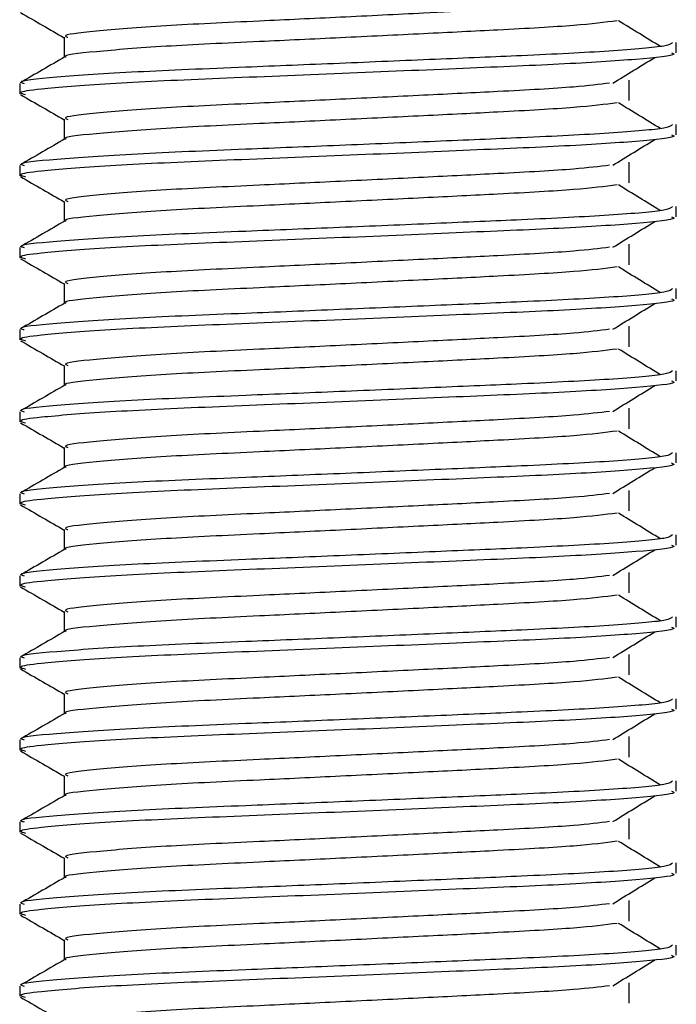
# Model space of a CAD drawing. Header units: millimetres. Extents: x 0 to 420, y 0 to 297.
# Tile 51 of 79: x 289.391 to 290.191, y 197.77 to 198.97. Entities that reach past the tile are written whole.
import ezdxf

# ---------------------------------------------------------------- set-up
doc = ezdxf.new("R2010")
doc.units = ezdxf.units.MM

msp = doc.modelspace()

# ---------------------------------------------------------------- linework, layer by layer
at = {"color": 7, "linetype": 'Continuous', "lineweight": 25}
for p, q in [((289.44478, 198.9482), (289.44478, 198.92372)), ((290.19066, 198.92937), (290.19066, 198.94185)), ((289.39066, 198.89184), (289.39066, 198.87935)), ((290.13308, 198.87097), (290.13308, 198.89597)), ((289.44478, 198.8482), (289.44478, 198.82372)), ((290.19066, 198.82937), (290.19066, 198.84185)), ((290.13308, 198.77097), (290.13308, 198.79597)), ((289.39066, 198.79184), (289.39066, 198.77935)), ((289.44478, 198.7482), (289.44478, 198.72372)), ((290.19066, 198.72937), (290.19066, 198.74185)), ((289.39066, 198.69184), (289.39066, 198.67935)), ((290.13308, 198.67097), (290.13308, 198.69597)), ((289.44478, 198.6482), (289.44478, 198.62372)), ((290.19066, 198.62937), (290.19066, 198.64185)), ((289.39066, 198.59184), (289.39066, 198.57935)), ((290.13308, 198.57097), (290.13308, 198.59597)), ((289.44478, 198.5482), (289.44478, 198.52372)), ((290.19066, 198.52937), (290.19066, 198.54185)), ((290.13308, 198.47097), (290.13308, 198.49597)), ((289.39066, 198.49184), (289.39066, 198.47935)), ((289.44478, 198.4482), (289.44478, 198.42372)), ((290.19066, 198.42937), (290.19066, 198.44185)), ((289.39066, 198.39184), (289.39066, 198.37935)), ((290.13308, 198.37097), (290.13308, 198.39597)), ((289.44478, 198.3482), (289.44478, 198.32372)), ((290.19066, 198.32937), (290.19066, 198.34185)), ((289.39066, 198.29184), (289.39066, 198.27935)), ((290.13308, 198.27097), (290.13308, 198.29597)), ((289.44478, 198.2482), (289.44478, 198.22372)), ((290.19066, 198.22937), (290.19066, 198.24185)), ((290.13308, 198.17097), (290.13308, 198.19597)), ((289.39066, 198.19184), (289.39066, 198.17935)), ((289.44478, 198.1482), (289.44478, 198.12372)), ((290.19066, 198.12937), (290.19066, 198.14185)), ((289.39066, 198.09184), (289.39066, 198.07935)), ((290.13308, 198.07097), (290.13308, 198.09597)), ((289.44478, 198.0482), (289.44478, 198.02372)), ((290.19066, 198.02937), (290.19066, 198.04185)), ((289.39066, 197.99184), (289.39066, 197.97935)), ((290.13308, 197.97097), (290.13308, 197.99597)), ((289.44478, 197.9482), (289.44478, 197.92372)), ((290.19066, 197.92937), (290.19066, 197.94185)), ((290.13308, 197.87097), (290.13308, 197.89597)), ((289.39066, 197.89184), (289.39066, 197.87935)), ((289.44478, 197.8482), (289.44478, 197.82372)), ((290.19066, 197.82937), (290.19066, 197.84185)), ((289.39066, 197.79184), (289.39066, 197.77935)), ((290.13308, 197.77097), (290.13308, 197.79597))]:
    msp.add_line(p, q, dxfattribs=at)
for points, knots in [([(289.39161, 198.97836), (289.40065, 198.97313), (289.41838, 198.96287), (289.4361, 198.95261), (289.44478, 198.94758)], [0, 0, 0, 0, 0.5102373, 1, 1, 1, 1]), ([(289.9474, 198.9807), (289.92617, 198.97964), (289.87444, 198.97705), (289.78166, 198.97255), (289.67171, 198.96736), (289.56138, 198.96226), (289.47935, 198.95555), (289.44102, 198.95111), (289.44808, 198.94861), (289.44946, 198.94812)], [0, 0, 0, 0, 0.10073427, 0.24546489, 0.38783991, 0.57304888, 0.76588752, 0.95402277, 1, 1, 1, 1]), ([(290.11865, 198.96826), (290.10346, 198.96632), (290.07237, 198.96234), (289.98313, 198.95741), (289.88314, 198.95249), (289.7819, 198.94756), (289.67167, 198.94236), (289.56116, 198.93726), (289.48032, 198.93055), (289.44195, 198.92647), (289.44688, 198.92434), (289.44717, 198.92422)], [0, 0, 0, 0, 0.1249493, 0.2558292, 0.3601144, 0.4671821, 0.5725071, 0.7095196, 0.8521762, 0.9913534, 1, 1, 1, 1]), ([(290.17124, 198.93693), (290.16274, 198.94215), (290.14573, 198.95259), (290.12868, 198.96302), (290.12016, 198.96824)], [0, 0, 0, 0, 0.50001, 1, 1, 1, 1]), ([(290.18587, 198.94185), (290.1848, 198.94043), (290.18227, 198.9371), (290.11569, 198.9312), (290.01404, 198.92616), (289.89742, 198.92124), (289.78059, 198.91631), (289.65297, 198.91111), (289.52555, 198.90601), (289.43059, 198.8993), (289.38627, 198.89485), (289.3945, 198.89234), (289.39615, 198.89184)], [0, 0, 0, 0, 0.0884831, 0.2078733, 0.3229232, 0.4145941, 0.508708, 0.6012919, 0.7217331, 0.8471304, 0.9694726, 1, 1, 1, 1]), ([(289.44567, 198.92423), (289.43663, 198.919), (289.41854, 198.90853), (289.40046, 198.89807), (289.39141, 198.89283)], [0, 0, 0, 0, 0.49993182, 1, 1, 1, 1]), ([(290.18476, 198.92937), (290.18634, 198.92874), (290.19263, 198.92624), (290.14756, 198.92124), (290.05494, 198.91527), (289.92344, 198.9099), (289.77276, 198.90341), (289.62155, 198.89752), (289.49214, 198.89163), (289.41753, 198.88547), (289.38683, 198.88136), (289.39475, 198.87908), (289.39759, 198.87826)], [0, 0, 0, 0, 0.03926664, 0.15622844, 0.27180144, 0.38453008, 0.50182349, 0.62160097, 0.74094547, 0.86376393, 0.95109714, 1, 1, 1, 1]), ([(290.11325, 198.89225), (290.12175, 198.89747), (290.13876, 198.90791), (290.15581, 198.91835), (290.16433, 198.92357)], [0, 0, 0, 0, 0.49998865, 1, 1, 1, 1]), ([(290.10939, 198.89227), (290.09666, 198.89067), (290.06777, 198.88703), (289.98295, 198.88241), (289.88318, 198.87749), (289.7819, 198.87256), (289.67162, 198.86736), (289.56141, 198.86226), (289.47934, 198.85555), (289.44102, 198.85111), (289.44808, 198.84861), (289.44946, 198.84812)], [0, 0, 0, 0, 0.1028652, 0.233268, 0.3371731, 0.4438505, 0.5487917, 0.6853047, 0.8274414, 0.9661113, 1, 1, 1, 1]), ([(289.39161, 198.87836), (289.40065, 198.87313), (289.41838, 198.86287), (289.4361, 198.85261), (289.44478, 198.84758)], [0, 0, 0, 0, 0.5102373, 1, 1, 1, 1]), ([(290.11865, 198.86826), (290.10346, 198.86632), (290.07237, 198.86234), (289.98313, 198.85741), (289.88314, 198.85249), (289.7819, 198.84756), (289.67167, 198.84236), (289.56116, 198.83726), (289.48032, 198.83055), (289.44195, 198.82647), (289.44688, 198.82434), (289.44717, 198.82422)], [0, 0, 0, 0, 0.1249493, 0.2558292, 0.3601144, 0.4671821, 0.5725071, 0.7095196, 0.8521762, 0.9913534, 1, 1, 1, 1]), ([(290.17124, 198.83693), (290.16274, 198.84215), (290.14573, 198.85259), (290.12868, 198.86302), (290.12016, 198.86824)], [0, 0, 0, 0, 0.50001, 1, 1, 1, 1]), ([(290.18587, 198.84185), (290.1848, 198.84043), (290.18227, 198.8371), (290.11569, 198.8312), (290.01404, 198.82616), (289.89742, 198.82124), (289.78059, 198.81631), (289.65297, 198.81111), (289.52555, 198.80601), (289.43059, 198.7993), (289.38627, 198.79485), (289.3945, 198.79234), (289.39615, 198.79184)], [0, 0, 0, 0, 0.08848308, 0.20787331, 0.32292323, 0.41459405, 0.50870798, 0.60129187, 0.72173315, 0.84713038, 0.96947255, 1, 1, 1, 1]), ([(290.18476, 198.82937), (290.18634, 198.82874), (290.19263, 198.82624), (290.14756, 198.82124), (290.05494, 198.81527), (289.92344, 198.8099), (289.77276, 198.80341), (289.62155, 198.79752), (289.49214, 198.79163), (289.41753, 198.78547), (289.38683, 198.78136), (289.39475, 198.77908), (289.39759, 198.77826)], [0, 0, 0, 0, 0.03926664, 0.15622844, 0.27180144, 0.38453008, 0.50182349, 0.62160097, 0.74094547, 0.86376393, 0.95109714, 1, 1, 1, 1]), ([(289.44567, 198.82423), (289.43663, 198.819), (289.41854, 198.80853), (289.40046, 198.79807), (289.39141, 198.79283)], [0, 0, 0, 0, 0.4999318, 1, 1, 1, 1]), ([(290.11325, 198.79225), (290.12175, 198.79747), (290.13876, 198.80791), (290.15581, 198.81835), (290.16433, 198.82357)], [0, 0, 0, 0, 0.4999887, 1, 1, 1, 1]), ([(290.10939, 198.79227), (290.09666, 198.79067), (290.06777, 198.78703), (289.98295, 198.78241), (289.88318, 198.77749), (289.7819, 198.77256), (289.67162, 198.76736), (289.56141, 198.76226), (289.47934, 198.75555), (289.44102, 198.75111), (289.44808, 198.74861), (289.44946, 198.74812)], [0, 0, 0, 0, 0.1028652, 0.233268, 0.3371731, 0.4438505, 0.5487917, 0.6853047, 0.8274414, 0.9661113, 1, 1, 1, 1]), ([(289.39161, 198.77836), (289.40065, 198.77313), (289.41838, 198.76287), (289.4361, 198.75261), (289.44478, 198.74758)], [0, 0, 0, 0, 0.5102373, 1, 1, 1, 1]), ([(290.11865, 198.76826), (290.10346, 198.76632), (290.07237, 198.76234), (289.98313, 198.75741), (289.88314, 198.75249), (289.7819, 198.74756), (289.67167, 198.74236), (289.56116, 198.73726), (289.48032, 198.73055), (289.44195, 198.72647), (289.44688, 198.72434), (289.44717, 198.72422)], [0, 0, 0, 0, 0.1249493, 0.2558292, 0.3601144, 0.4671821, 0.5725071, 0.7095196, 0.8521762, 0.9913534, 1, 1, 1, 1]), ([(290.17124, 198.73693), (290.16274, 198.74215), (290.14573, 198.75259), (290.12868, 198.76302), (290.12016, 198.76824)], [0, 0, 0, 0, 0.50001003, 1, 1, 1, 1]), ([(290.18587, 198.74185), (290.1848, 198.74043), (290.18227, 198.7371), (290.11569, 198.7312), (290.01404, 198.72616), (289.89742, 198.72124), (289.78059, 198.71631), (289.65297, 198.71111), (289.52555, 198.70601), (289.43059, 198.6993), (289.38627, 198.69485), (289.3945, 198.69234), (289.39615, 198.69184)], [0, 0, 0, 0, 0.0884831, 0.2078733, 0.3229232, 0.4145941, 0.508708, 0.6012919, 0.7217331, 0.8471304, 0.9694726, 1, 1, 1, 1]), ([(289.44567, 198.72423), (289.43663, 198.719), (289.41854, 198.70853), (289.40046, 198.69807), (289.39141, 198.69283)], [0, 0, 0, 0, 0.49993182, 1, 1, 1, 1]), ([(290.18476, 198.72937), (290.18634, 198.72874), (290.19263, 198.72624), (290.14756, 198.72124), (290.05494, 198.71527), (289.92344, 198.7099), (289.77276, 198.70341), (289.62155, 198.69752), (289.49214, 198.69163), (289.41753, 198.68547), (289.38683, 198.68136), (289.39475, 198.67908), (289.39759, 198.67826)], [0, 0, 0, 0, 0.03926664, 0.15622844, 0.27180144, 0.38453008, 0.50182349, 0.62160097, 0.74094547, 0.86376393, 0.95109714, 1, 1, 1, 1]), ([(290.11325, 198.69225), (290.12175, 198.69747), (290.13876, 198.70791), (290.15581, 198.71835), (290.16433, 198.72357)], [0, 0, 0, 0, 0.4999887, 1, 1, 1, 1]), ([(290.10939, 198.69227), (290.09666, 198.69067), (290.06777, 198.68703), (289.98295, 198.68241), (289.88318, 198.67749), (289.7819, 198.67256), (289.67162, 198.66736), (289.56141, 198.66226), (289.47934, 198.65555), (289.44102, 198.65111), (289.44808, 198.64861), (289.44946, 198.64812)], [0, 0, 0, 0, 0.1028652, 0.233268, 0.3371731, 0.4438505, 0.5487917, 0.6853047, 0.8274414, 0.9661113, 1, 1, 1, 1]), ([(289.39161, 198.67836), (289.40065, 198.67313), (289.41838, 198.66287), (289.4361, 198.65261), (289.44478, 198.64758)], [0, 0, 0, 0, 0.5102373, 1, 1, 1, 1]), ([(290.11865, 198.66826), (290.10346, 198.66632), (290.07237, 198.66234), (289.98313, 198.65741), (289.88314, 198.65249), (289.7819, 198.64756), (289.67167, 198.64236), (289.56116, 198.63726), (289.48032, 198.63055), (289.44195, 198.62647), (289.44688, 198.62434), (289.44717, 198.62422)], [0, 0, 0, 0, 0.12494928, 0.25582918, 0.3601144, 0.46718207, 0.57250713, 0.70951956, 0.8521762, 0.99135341, 1, 1, 1, 1]), ([(290.17124, 198.63693), (290.16274, 198.64215), (290.14573, 198.65259), (290.12868, 198.66302), (290.12016, 198.66824)], [0, 0, 0, 0, 0.50001, 1, 1, 1, 1]), ([(290.18587, 198.64185), (290.1848, 198.64043), (290.18227, 198.6371), (290.11569, 198.6312), (290.01404, 198.62616), (289.89742, 198.62124), (289.78059, 198.61631), (289.65297, 198.61111), (289.52555, 198.60601), (289.43059, 198.5993), (289.38627, 198.59485), (289.3945, 198.59234), (289.39615, 198.59184)], [0, 0, 0, 0, 0.0884831, 0.2078733, 0.3229232, 0.4145941, 0.508708, 0.6012919, 0.7217331, 0.8471304, 0.9694726, 1, 1, 1, 1]), ([(289.44567, 198.62423), (289.43663, 198.619), (289.41854, 198.60853), (289.40046, 198.59807), (289.39141, 198.59283)], [0, 0, 0, 0, 0.4999318, 1, 1, 1, 1]), ([(290.18476, 198.62937), (290.18634, 198.62874), (290.19263, 198.62624), (290.14756, 198.62124), (290.05494, 198.61527), (289.92344, 198.6099), (289.77276, 198.60341), (289.62155, 198.59752), (289.49214, 198.59163), (289.41753, 198.58547), (289.38683, 198.58136), (289.39475, 198.57908), (289.39759, 198.57826)], [0, 0, 0, 0, 0.0392666, 0.1562284, 0.2718014, 0.3845301, 0.5018235, 0.621601, 0.7409455, 0.8637639, 0.9510971, 1, 1, 1, 1]), ([(290.11325, 198.59225), (290.12175, 198.59747), (290.13876, 198.60791), (290.15581, 198.61835), (290.16433, 198.62357)], [0, 0, 0, 0, 0.4999887, 1, 1, 1, 1]), ([(290.10939, 198.59227), (290.09666, 198.59067), (290.06777, 198.58703), (289.98295, 198.58241), (289.88318, 198.57749), (289.7819, 198.57256), (289.67162, 198.56736), (289.56141, 198.56226), (289.47934, 198.55555), (289.44102, 198.55111), (289.44808, 198.54861), (289.44946, 198.54812)], [0, 0, 0, 0, 0.1028652, 0.233268, 0.3371731, 0.4438505, 0.5487917, 0.6853047, 0.8274414, 0.9661113, 1, 1, 1, 1]), ([(289.39161, 198.57836), (289.40065, 198.57313), (289.41838, 198.56287), (289.4361, 198.55261), (289.44478, 198.54758)], [0, 0, 0, 0, 0.5102373, 1, 1, 1, 1]), ([(290.11865, 198.56826), (290.10346, 198.56632), (290.07237, 198.56234), (289.98313, 198.55741), (289.88314, 198.55249), (289.7819, 198.54756), (289.67167, 198.54236), (289.56116, 198.53726), (289.48032, 198.53055), (289.44195, 198.52647), (289.44688, 198.52434), (289.44717, 198.52422)], [0, 0, 0, 0, 0.1249493, 0.2558292, 0.3601144, 0.4671821, 0.5725071, 0.7095196, 0.8521762, 0.9913534, 1, 1, 1, 1]), ([(290.17124, 198.53693), (290.16274, 198.54215), (290.14573, 198.55259), (290.12868, 198.56302), (290.12016, 198.56824)], [0, 0, 0, 0, 0.50001003, 1, 1, 1, 1]), ([(290.18587, 198.54185), (290.1848, 198.54043), (290.18227, 198.5371), (290.11569, 198.5312), (290.01404, 198.52616), (289.89742, 198.52124), (289.78059, 198.51631), (289.65297, 198.51111), (289.52555, 198.50601), (289.43059, 198.4993), (289.38627, 198.49485), (289.3945, 198.49234), (289.39615, 198.49184)], [0, 0, 0, 0, 0.0884831, 0.2078733, 0.3229232, 0.4145941, 0.508708, 0.6012919, 0.7217331, 0.8471304, 0.9694726, 1, 1, 1, 1]), ([(290.18476, 198.52937), (290.18634, 198.52874), (290.19263, 198.52624), (290.14756, 198.52124), (290.05494, 198.51527), (289.92344, 198.5099), (289.77276, 198.50341), (289.62155, 198.49752), (289.49214, 198.49163), (289.41753, 198.48547), (289.38683, 198.48136), (289.39475, 198.47908), (289.39759, 198.47826)], [0, 0, 0, 0, 0.0392666, 0.1562284, 0.2718014, 0.3845301, 0.5018235, 0.621601, 0.7409455, 0.8637639, 0.9510971, 1, 1, 1, 1]), ([(289.44567, 198.52423), (289.43663, 198.519), (289.41854, 198.50853), (289.40046, 198.49807), (289.39141, 198.49283)], [0, 0, 0, 0, 0.4999318, 1, 1, 1, 1]), ([(290.11325, 198.49225), (290.12175, 198.49747), (290.13876, 198.50791), (290.15581, 198.51835), (290.16433, 198.52357)], [0, 0, 0, 0, 0.4999887, 1, 1, 1, 1]), ([(290.10939, 198.49227), (290.09666, 198.49067), (290.06777, 198.48703), (289.98295, 198.48241), (289.88318, 198.47749), (289.7819, 198.47256), (289.67162, 198.46736), (289.56141, 198.46226), (289.47934, 198.45555), (289.44102, 198.45111), (289.44808, 198.44861), (289.44946, 198.44812)], [0, 0, 0, 0, 0.1028652, 0.233268, 0.3371731, 0.4438505, 0.5487917, 0.6853047, 0.8274414, 0.9661113, 1, 1, 1, 1]), ([(289.39161, 198.47836), (289.40065, 198.47313), (289.41838, 198.46287), (289.4361, 198.45261), (289.44478, 198.44758)], [0, 0, 0, 0, 0.51023729, 1, 1, 1, 1]), ([(290.11865, 198.46826), (290.10346, 198.46632), (290.07237, 198.46234), (289.98313, 198.45741), (289.88314, 198.45249), (289.7819, 198.44756), (289.67167, 198.44236), (289.56116, 198.43726), (289.48032, 198.43055), (289.44195, 198.42647), (289.44688, 198.42434), (289.44717, 198.42422)], [0, 0, 0, 0, 0.1249493, 0.2558292, 0.3601144, 0.4671821, 0.5725071, 0.7095196, 0.8521762, 0.9913534, 1, 1, 1, 1]), ([(290.17124, 198.43693), (290.16274, 198.44215), (290.14573, 198.45259), (290.12868, 198.46302), (290.12016, 198.46824)], [0, 0, 0, 0, 0.50001, 1, 1, 1, 1]), ([(290.18587, 198.44185), (290.1848, 198.44043), (290.18227, 198.4371), (290.11569, 198.4312), (290.01404, 198.42616), (289.89742, 198.42124), (289.78059, 198.41631), (289.65297, 198.41111), (289.52555, 198.40601), (289.43059, 198.3993), (289.38627, 198.39485), (289.3945, 198.39234), (289.39615, 198.39184)], [0, 0, 0, 0, 0.0884831, 0.2078733, 0.3229232, 0.4145941, 0.508708, 0.6012919, 0.7217331, 0.8471304, 0.9694726, 1, 1, 1, 1]), ([(289.44567, 198.42423), (289.43663, 198.419), (289.41854, 198.40853), (289.40046, 198.39807), (289.39141, 198.39283)], [0, 0, 0, 0, 0.4999318, 1, 1, 1, 1]), ([(290.18476, 198.42937), (290.18634, 198.42874), (290.19263, 198.42624), (290.14756, 198.42124), (290.05494, 198.41527), (289.92344, 198.4099), (289.77276, 198.40341), (289.62155, 198.39752), (289.49214, 198.39163), (289.41753, 198.38547), (289.38683, 198.38136), (289.39475, 198.37908), (289.39759, 198.37826)], [0, 0, 0, 0, 0.0392666, 0.1562284, 0.2718014, 0.3845301, 0.5018235, 0.621601, 0.7409455, 0.8637639, 0.9510971, 1, 1, 1, 1]), ([(290.11325, 198.39225), (290.12175, 198.39747), (290.13876, 198.40791), (290.15581, 198.41835), (290.16433, 198.42357)], [0, 0, 0, 0, 0.4999887, 1, 1, 1, 1]), ([(290.10939, 198.39227), (290.09666, 198.39067), (290.06777, 198.38703), (289.98295, 198.38241), (289.88318, 198.37749), (289.7819, 198.37256), (289.67162, 198.36736), (289.56141, 198.36226), (289.47934, 198.35555), (289.44102, 198.35111), (289.44808, 198.34861), (289.44946, 198.34812)], [0, 0, 0, 0, 0.1028652, 0.233268, 0.3371731, 0.4438505, 0.5487917, 0.6853047, 0.8274414, 0.9661113, 1, 1, 1, 1]), ([(289.39161, 198.37836), (289.40065, 198.37313), (289.41838, 198.36287), (289.4361, 198.35261), (289.44478, 198.34758)], [0, 0, 0, 0, 0.51023729, 1, 1, 1, 1]), ([(290.11865, 198.36826), (290.10346, 198.36632), (290.07237, 198.36234), (289.98313, 198.35741), (289.88314, 198.35249), (289.7819, 198.34756), (289.67167, 198.34236), (289.56116, 198.33726), (289.48032, 198.33055), (289.44195, 198.32647), (289.44688, 198.32434), (289.44717, 198.32422)], [0, 0, 0, 0, 0.1249493, 0.2558292, 0.3601144, 0.4671821, 0.5725071, 0.7095196, 0.8521762, 0.9913534, 1, 1, 1, 1]), ([(290.17124, 198.33693), (290.16274, 198.34215), (290.14573, 198.35259), (290.12868, 198.36302), (290.12016, 198.36824)], [0, 0, 0, 0, 0.50001, 1, 1, 1, 1]), ([(290.18587, 198.34185), (290.1848, 198.34043), (290.18227, 198.3371), (290.11569, 198.3312), (290.01404, 198.32616), (289.89742, 198.32124), (289.78059, 198.31631), (289.65297, 198.31111), (289.52555, 198.30601), (289.43059, 198.2993), (289.38627, 198.29485), (289.3945, 198.29234), (289.39615, 198.29184)], [0, 0, 0, 0, 0.0884831, 0.2078733, 0.3229232, 0.4145941, 0.508708, 0.6012919, 0.7217331, 0.8471304, 0.9694726, 1, 1, 1, 1]), ([(289.44567, 198.32423), (289.43663, 198.319), (289.41854, 198.30853), (289.40046, 198.29807), (289.39141, 198.29283)], [0, 0, 0, 0, 0.4999318, 1, 1, 1, 1]), ([(290.18476, 198.32937), (290.18634, 198.32874), (290.19263, 198.32624), (290.14756, 198.32124), (290.05494, 198.31527), (289.92344, 198.3099), (289.77276, 198.30341), (289.62155, 198.29752), (289.49214, 198.29163), (289.41753, 198.28547), (289.38683, 198.28136), (289.39475, 198.27908), (289.39759, 198.27826)], [0, 0, 0, 0, 0.0392666, 0.1562284, 0.2718014, 0.3845301, 0.5018235, 0.621601, 0.7409455, 0.8637639, 0.9510971, 1, 1, 1, 1]), ([(290.11325, 198.29225), (290.12175, 198.29747), (290.13876, 198.30791), (290.15581, 198.31835), (290.16433, 198.32357)], [0, 0, 0, 0, 0.4999887, 1, 1, 1, 1]), ([(290.10939, 198.29227), (290.09666, 198.29067), (290.06777, 198.28703), (289.98295, 198.28241), (289.88318, 198.27749), (289.7819, 198.27256), (289.67162, 198.26736), (289.56141, 198.26226), (289.47934, 198.25555), (289.44102, 198.25111), (289.44808, 198.24861), (289.44946, 198.24812)], [0, 0, 0, 0, 0.1028652, 0.233268, 0.3371731, 0.4438505, 0.5487917, 0.6853047, 0.8274414, 0.9661113, 1, 1, 1, 1]), ([(289.39161, 198.27836), (289.40065, 198.27313), (289.41838, 198.26287), (289.4361, 198.25261), (289.44478, 198.24758)], [0, 0, 0, 0, 0.51023729, 1, 1, 1, 1]), ([(290.11865, 198.26826), (290.10346, 198.26632), (290.07237, 198.26234), (289.98313, 198.25741), (289.88314, 198.25249), (289.7819, 198.24756), (289.67167, 198.24236), (289.56116, 198.23726), (289.48032, 198.23055), (289.44195, 198.22647), (289.44688, 198.22434), (289.44717, 198.22422)], [0, 0, 0, 0, 0.1249493, 0.2558292, 0.3601144, 0.4671821, 0.5725071, 0.7095196, 0.8521762, 0.9913534, 1, 1, 1, 1]), ([(290.17124, 198.23693), (290.16274, 198.24215), (290.14573, 198.25259), (290.12868, 198.26302), (290.12016, 198.26824)], [0, 0, 0, 0, 0.50001, 1, 1, 1, 1]), ([(290.18587, 198.24185), (290.1848, 198.24043), (290.18227, 198.2371), (290.11569, 198.2312), (290.01404, 198.22616), (289.89742, 198.22124), (289.78059, 198.21631), (289.65297, 198.21111), (289.52555, 198.20601), (289.43059, 198.1993), (289.38627, 198.19485), (289.3945, 198.19234), (289.39615, 198.19184)], [0, 0, 0, 0, 0.0884831, 0.2078733, 0.3229232, 0.4145941, 0.508708, 0.6012919, 0.7217331, 0.8471304, 0.9694726, 1, 1, 1, 1]), ([(290.18476, 198.22937), (290.18634, 198.22874), (290.19263, 198.22624), (290.14756, 198.22124), (290.05494, 198.21527), (289.92344, 198.2099), (289.77276, 198.20341), (289.62155, 198.19752), (289.49214, 198.19163), (289.41753, 198.18547), (289.38683, 198.18136), (289.39475, 198.17908), (289.39759, 198.17826)], [0, 0, 0, 0, 0.0392666, 0.1562284, 0.2718014, 0.3845301, 0.5018235, 0.621601, 0.7409455, 0.8637639, 0.9510971, 1, 1, 1, 1]), ([(289.44567, 198.22423), (289.43663, 198.219), (289.41854, 198.20853), (289.40046, 198.19807), (289.39141, 198.19283)], [0, 0, 0, 0, 0.49993182, 1, 1, 1, 1]), ([(290.11325, 198.19225), (290.12175, 198.19747), (290.13876, 198.20791), (290.15581, 198.21835), (290.16433, 198.22357)], [0, 0, 0, 0, 0.4999887, 1, 1, 1, 1]), ([(290.10939, 198.19227), (290.09666, 198.19067), (290.06777, 198.18703), (289.98295, 198.18241), (289.88318, 198.17749), (289.7819, 198.17256), (289.67162, 198.16736), (289.56141, 198.16226), (289.47934, 198.15555), (289.44102, 198.15111), (289.44808, 198.14861), (289.44946, 198.14812)], [0, 0, 0, 0, 0.1028652, 0.233268, 0.3371731, 0.4438505, 0.5487917, 0.6853047, 0.8274414, 0.9661113, 1, 1, 1, 1]), ([(289.39161, 198.17836), (289.40065, 198.17313), (289.41838, 198.16287), (289.4361, 198.15261), (289.44478, 198.14758)], [0, 0, 0, 0, 0.51023729, 1, 1, 1, 1]), ([(290.11865, 198.16826), (290.10346, 198.16632), (290.07237, 198.16234), (289.98313, 198.15741), (289.88314, 198.15249), (289.7819, 198.14756), (289.67167, 198.14236), (289.56116, 198.13726), (289.48032, 198.13055), (289.44195, 198.12647), (289.44688, 198.12434), (289.44717, 198.12422)], [0, 0, 0, 0, 0.1249493, 0.2558292, 0.3601144, 0.4671821, 0.5725071, 0.7095196, 0.8521762, 0.9913534, 1, 1, 1, 1]), ([(290.17124, 198.13693), (290.16274, 198.14215), (290.14573, 198.15259), (290.12868, 198.16302), (290.12016, 198.16824)], [0, 0, 0, 0, 0.50001, 1, 1, 1, 1]), ([(290.18587, 198.14185), (290.1848, 198.14043), (290.18227, 198.1371), (290.11569, 198.1312), (290.01404, 198.12616), (289.89742, 198.12124), (289.78059, 198.11631), (289.65297, 198.11111), (289.52555, 198.10601), (289.43059, 198.0993), (289.38627, 198.09485), (289.3945, 198.09234), (289.39615, 198.09184)], [0, 0, 0, 0, 0.0884831, 0.2078733, 0.3229232, 0.4145941, 0.508708, 0.6012919, 0.7217331, 0.8471304, 0.9694726, 1, 1, 1, 1]), ([(289.44567, 198.12423), (289.43663, 198.119), (289.41854, 198.10853), (289.40046, 198.09807), (289.39141, 198.09283)], [0, 0, 0, 0, 0.4999318, 1, 1, 1, 1]), ([(290.18476, 198.12937), (290.18634, 198.12874), (290.19263, 198.12624), (290.14756, 198.12124), (290.05494, 198.11527), (289.92344, 198.1099), (289.77276, 198.10341), (289.62155, 198.09752), (289.49214, 198.09163), (289.41753, 198.08547), (289.38683, 198.08136), (289.39475, 198.07908), (289.39759, 198.07826)], [0, 0, 0, 0, 0.0392666, 0.1562284, 0.2718014, 0.3845301, 0.5018235, 0.621601, 0.7409455, 0.8637639, 0.9510971, 1, 1, 1, 1]), ([(290.11325, 198.09225), (290.12175, 198.09747), (290.13876, 198.10791), (290.15581, 198.11835), (290.16433, 198.12357)], [0, 0, 0, 0, 0.4999887, 1, 1, 1, 1]), ([(290.10939, 198.09227), (290.09666, 198.09067), (290.06777, 198.08703), (289.98295, 198.08241), (289.88318, 198.07749), (289.7819, 198.07256), (289.67162, 198.06736), (289.56141, 198.06226), (289.47934, 198.05555), (289.44102, 198.05111), (289.44808, 198.04861), (289.44946, 198.04812)], [0, 0, 0, 0, 0.1028652, 0.233268, 0.3371731, 0.4438505, 0.5487917, 0.6853047, 0.8274414, 0.9661113, 1, 1, 1, 1]), ([(289.39161, 198.07836), (289.40065, 198.07313), (289.41838, 198.06287), (289.4361, 198.05261), (289.44478, 198.04758)], [0, 0, 0, 0, 0.5102373, 1, 1, 1, 1]), ([(290.11865, 198.06826), (290.10346, 198.06632), (290.07237, 198.06234), (289.98313, 198.05741), (289.88314, 198.05249), (289.7819, 198.04756), (289.67167, 198.04236), (289.56116, 198.03726), (289.48032, 198.03055), (289.44195, 198.02647), (289.44688, 198.02434), (289.44717, 198.02422)], [0, 0, 0, 0, 0.1249493, 0.2558292, 0.3601144, 0.4671821, 0.5725071, 0.7095196, 0.8521762, 0.9913534, 1, 1, 1, 1]), ([(290.17124, 198.03693), (290.16274, 198.04215), (290.14573, 198.05259), (290.12868, 198.06302), (290.12016, 198.06824)], [0, 0, 0, 0, 0.50001, 1, 1, 1, 1]), ([(290.18587, 198.04185), (290.1848, 198.04043), (290.18227, 198.0371), (290.11569, 198.0312), (290.01404, 198.02616), (289.89742, 198.02124), (289.78059, 198.01631), (289.65297, 198.01111), (289.52555, 198.00601), (289.43059, 197.9993), (289.38627, 197.99485), (289.3945, 197.99234), (289.39615, 197.99184)], [0, 0, 0, 0, 0.0884831, 0.2078733, 0.3229232, 0.4145941, 0.508708, 0.6012919, 0.7217331, 0.8471304, 0.9694726, 1, 1, 1, 1]), ([(289.44567, 198.02423), (289.43663, 198.019), (289.41854, 198.00853), (289.40046, 197.99807), (289.39141, 197.99283)], [0, 0, 0, 0, 0.4999318, 1, 1, 1, 1]), ([(290.18476, 198.02937), (290.18634, 198.02874), (290.19263, 198.02624), (290.14756, 198.02124), (290.05494, 198.01527), (289.92344, 198.0099), (289.77276, 198.00341), (289.62155, 197.99752), (289.49214, 197.99163), (289.41753, 197.98547), (289.38683, 197.98136), (289.39475, 197.97908), (289.39759, 197.97826)], [0, 0, 0, 0, 0.0392666, 0.1562284, 0.2718014, 0.3845301, 0.5018235, 0.621601, 0.7409455, 0.8637639, 0.9510971, 1, 1, 1, 1]), ([(290.11325, 197.99225), (290.12175, 197.99747), (290.13876, 198.00791), (290.15581, 198.01835), (290.16433, 198.02357)], [0, 0, 0, 0, 0.4999887, 1, 1, 1, 1]), ([(290.10939, 197.99227), (290.09666, 197.99067), (290.06777, 197.98703), (289.98295, 197.98241), (289.88318, 197.97749), (289.7819, 197.97256), (289.67162, 197.96736), (289.56141, 197.96226), (289.47934, 197.95555), (289.44102, 197.95111), (289.44808, 197.94861), (289.44946, 197.94812)], [0, 0, 0, 0, 0.1028652, 0.233268, 0.3371731, 0.4438505, 0.5487917, 0.6853047, 0.8274414, 0.9661113, 1, 1, 1, 1]), ([(289.39161, 197.97836), (289.40065, 197.97313), (289.41838, 197.96287), (289.4361, 197.95261), (289.44478, 197.94758)], [0, 0, 0, 0, 0.5102373, 1, 1, 1, 1]), ([(290.11865, 197.96826), (290.10346, 197.96632), (290.07237, 197.96234), (289.98313, 197.95741), (289.88314, 197.95249), (289.7819, 197.94756), (289.67167, 197.94236), (289.56116, 197.93726), (289.48032, 197.93055), (289.44195, 197.92647), (289.44688, 197.92434), (289.44717, 197.92422)], [0, 0, 0, 0, 0.1249493, 0.2558292, 0.3601144, 0.4671821, 0.5725071, 0.7095196, 0.8521762, 0.9913534, 1, 1, 1, 1]), ([(290.17124, 197.93693), (290.16274, 197.94215), (290.14573, 197.95259), (290.12868, 197.96302), (290.12016, 197.96824)], [0, 0, 0, 0, 0.50001003, 1, 1, 1, 1]), ([(290.18587, 197.94185), (290.1848, 197.94043), (290.18227, 197.9371), (290.11569, 197.9312), (290.01404, 197.92616), (289.89742, 197.92124), (289.78059, 197.91631), (289.65297, 197.91111), (289.52555, 197.90601), (289.43059, 197.8993), (289.38627, 197.89485), (289.3945, 197.89234), (289.39615, 197.89184)], [0, 0, 0, 0, 0.0884831, 0.2078733, 0.3229232, 0.4145941, 0.508708, 0.6012919, 0.7217331, 0.8471304, 0.9694726, 1, 1, 1, 1]), ([(290.18476, 197.92937), (290.18634, 197.92874), (290.19263, 197.92624), (290.14756, 197.92124), (290.05494, 197.91527), (289.92344, 197.9099), (289.77276, 197.90341), (289.62155, 197.89752), (289.49214, 197.89163), (289.41753, 197.88547), (289.38683, 197.88136), (289.39475, 197.87908), (289.39759, 197.87826)], [0, 0, 0, 0, 0.0392666, 0.1562284, 0.2718014, 0.3845301, 0.5018235, 0.621601, 0.7409455, 0.8637639, 0.9510971, 1, 1, 1, 1]), ([(289.44567, 197.92423), (289.43663, 197.919), (289.41854, 197.90853), (289.40046, 197.89807), (289.39141, 197.89283)], [0, 0, 0, 0, 0.4999318, 1, 1, 1, 1]), ([(290.11325, 197.89225), (290.12175, 197.89747), (290.13876, 197.90791), (290.15581, 197.91835), (290.16433, 197.92357)], [0, 0, 0, 0, 0.4999887, 1, 1, 1, 1]), ([(290.10939, 197.89227), (290.09666, 197.89067), (290.06777, 197.88703), (289.98295, 197.88241), (289.88318, 197.87749), (289.7819, 197.87256), (289.67162, 197.86736), (289.56141, 197.86226), (289.47934, 197.85555), (289.44102, 197.85111), (289.44808, 197.84861), (289.44946, 197.84812)], [0, 0, 0, 0, 0.1028652, 0.233268, 0.3371731, 0.4438505, 0.5487917, 0.6853047, 0.8274414, 0.9661113, 1, 1, 1, 1]), ([(289.39161, 197.87836), (289.40065, 197.87313), (289.41838, 197.86287), (289.4361, 197.85261), (289.44478, 197.84758)], [0, 0, 0, 0, 0.5102373, 1, 1, 1, 1]), ([(290.11865, 197.86826), (290.10346, 197.86632), (290.07237, 197.86234), (289.98313, 197.85741), (289.88314, 197.85249), (289.7819, 197.84756), (289.67167, 197.84236), (289.56116, 197.83726), (289.48032, 197.83055), (289.44195, 197.82647), (289.44688, 197.82434), (289.44717, 197.82422)], [0, 0, 0, 0, 0.1249493, 0.2558292, 0.3601144, 0.4671821, 0.5725071, 0.7095196, 0.8521762, 0.9913534, 1, 1, 1, 1]), ([(290.17124, 197.83693), (290.16274, 197.84215), (290.14573, 197.85259), (290.12868, 197.86302), (290.12016, 197.86824)], [0, 0, 0, 0, 0.50001, 1, 1, 1, 1]), ([(290.18587, 197.84185), (290.1848, 197.84043), (290.18227, 197.8371), (290.11569, 197.8312), (290.01404, 197.82616), (289.89742, 197.82124), (289.78059, 197.81631), (289.65297, 197.81111), (289.52555, 197.80601), (289.43059, 197.7993), (289.38627, 197.79485), (289.3945, 197.79234), (289.39615, 197.79184)], [0, 0, 0, 0, 0.0884831, 0.2078733, 0.3229232, 0.4145941, 0.508708, 0.6012919, 0.7217331, 0.8471304, 0.9694726, 1, 1, 1, 1]), ([(289.44567, 197.82423), (289.43663, 197.819), (289.41854, 197.80853), (289.40046, 197.79807), (289.39141, 197.79283)], [0, 0, 0, 0, 0.4999318, 1, 1, 1, 1]), ([(290.18476, 197.82937), (290.18634, 197.82874), (290.19263, 197.82624), (290.14756, 197.82124), (290.05494, 197.81527), (289.92344, 197.8099), (289.77276, 197.80341), (289.62155, 197.79752), (289.49214, 197.79163), (289.41753, 197.78547), (289.38683, 197.78136), (289.39475, 197.77908), (289.39759, 197.77826)], [0, 0, 0, 0, 0.0392666, 0.1562284, 0.2718014, 0.3845301, 0.5018235, 0.621601, 0.7409455, 0.8637639, 0.9510971, 1, 1, 1, 1]), ([(290.11325, 197.79225), (290.12175, 197.79747), (290.13876, 197.80791), (290.15581, 197.81835), (290.16433, 197.82357)], [0, 0, 0, 0, 0.4999887, 1, 1, 1, 1]), ([(290.10939, 197.79227), (290.09666, 197.79067), (290.06777, 197.78703), (289.98295, 197.78241), (289.88318, 197.77749), (289.7819, 197.77256), (289.67162, 197.76736), (289.56141, 197.76226), (289.47934, 197.75555), (289.44102, 197.75111), (289.44808, 197.74861), (289.44946, 197.74812)], [0, 0, 0, 0, 0.1028652, 0.233268, 0.3371731, 0.4438505, 0.5487917, 0.6853047, 0.8274414, 0.9661113, 1, 1, 1, 1]), ([(289.39161, 197.77836), (289.40065, 197.77313), (289.41838, 197.76287), (289.4361, 197.75261), (289.44478, 197.74758)], [0, 0, 0, 0, 0.5102373, 1, 1, 1, 1])]:
    msp.add_open_spline(points, degree=3, knots=knots, dxfattribs=at)

doc.saveas('drawing.dxf')
